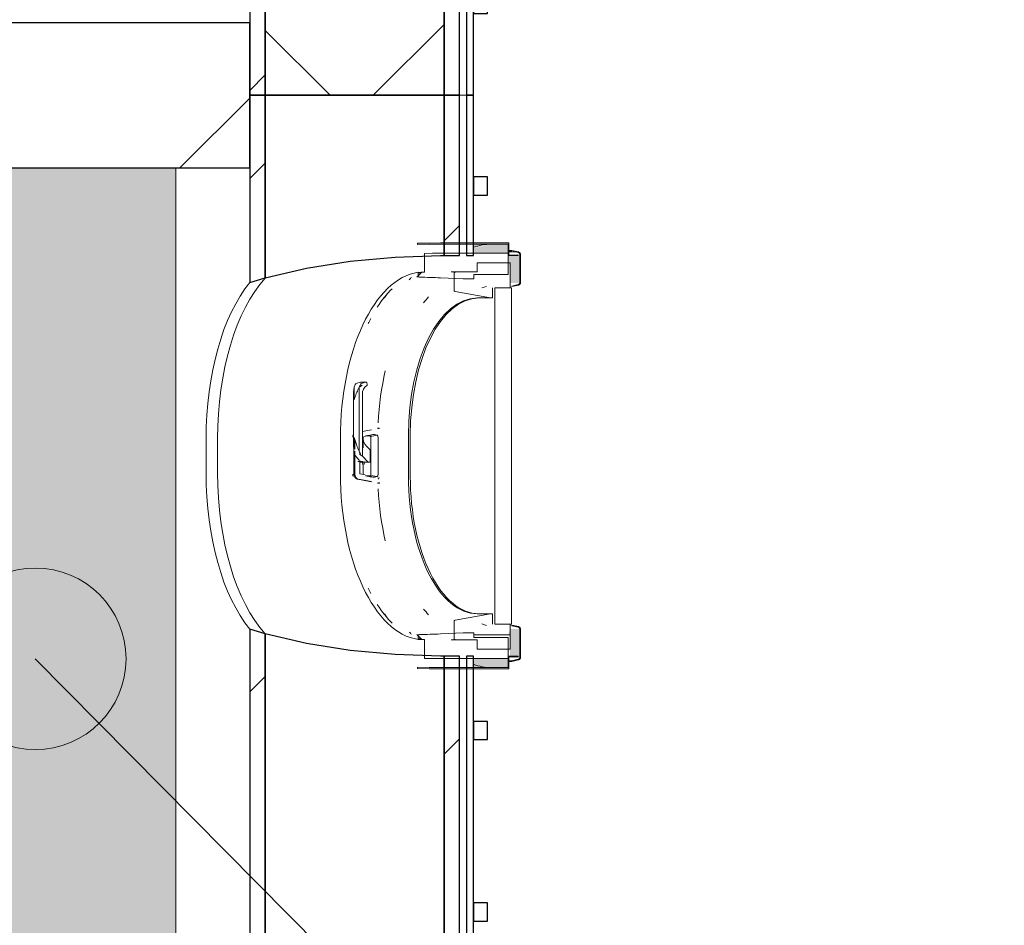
# Model space of a CAD drawing. Header units: centimetres. Extents: x 6036 to 22185, y 5782 to 11383.
# Tile 106 of 183: x 12046 to 12209, y 10385 to 10534. Entities that reach past the tile are written whole.
import ezdxf

# ---------------------------------------------------------------- set-up
doc = ezdxf.new("R2010")
doc.units = ezdxf.units.CM
for name, color, linetype, lineweight in [('A-ANNO-KEYN', 231, 'Continuous', 9), ('A-COLS', 52, 'Continuous', 9), ('A-GENM', 13, 'Continuous', 9), ('S-BEAM', 12, 'Continuous', 9)]:
    doc.layers.add(name, color=color, linetype=linetype, lineweight=lineweight)

# ---------------------------------------------------------------- blocks, each defined once
blk = doc.blocks.new('GEMO_PanelElewacyjny_OknaGoradDol_Nowe - GEMO_PanelElewacyjny_Standard_240_-V46-7-01 ZestMeble')
at = {"layer": 'S-BEAM'}
h = blk.add_hatch(dxfattribs=at)
h.set_pattern_fill('FP_104', color=256, style=0, pattern_type=2)
h.set_pattern_definition([(315, (-10401.887, 6195.758), (21.2132, 21.2132), [])])
h.paths.add_polyline_path([(-120, -421.82), (-89, -421.82), (-88.26, -419.28), (-120, -419.28)])
h.paths.add_polyline_path([(-120, -451.38), (-120, -453.92), (-92.7, -453.92), (-92.7, -451.38), (-96.61, -451.38)])
h.paths.add_polyline_path([(-30.94, -419.28), (-30.2, -421.82), (31, -421.82), (31.74, -419.28), (-29.24, -419.28)])
h.paths.add_polyline_path([(-26.5, -451.75), (-26.5, -453.92), (27.3, -453.92), (27.3, -451.38), (-26.5, -451.38)])
h.paths.add_polyline_path([(89.06, -419.28), (89.8, -421.82), (120, -421.82), (120, -419.28), (105.5, -419.28)])
h.paths.add_polyline_path([(93.5, -451.38), (93.5, -453.92), (120, -453.92), (120, -451.38), (105.5, -451.38)])
for p, q in [((-62.45, -412.04), (-56.75, -412.04)), ((57.55, -412.04), (63.25, -412.04)), ((-62.45, -413.94), (-56.75, -413.94)), ((-56.75, -413.94), (-62.45, -413.94)), ((57.55, -413.94), (63.25, -413.94)), ((63.25, -413.94), (57.55, -413.94)), ((-120, -455.07), (-120, -453.92)), ((120, -453.92), (120, -455.07))]:
    blk.add_line(p, q, dxfattribs=at)
at = {"layer": 'S-BEAM', "lineweight": 25}
for p, q in [((-120, -419.28), (-120, -421.82)), ((-88.26, -419.28), (-120, -419.28)), ((31.74, -419.28), (-30.94, -419.28)), ((120, -419.28), (89.06, -419.28)), ((120, -421.82), (120, -419.28)), ((-120, -421.82), (-120, -451.38)), ((-89, -421.82), (-120, -421.82)), ((-120, -421.82), (-89, -421.82)), ((31, -421.82), (-30.2, -421.82)), ((-30.2, -421.82), (31, -421.82)), ((120, -421.82), (89.8, -421.82)), ((89.8, -421.82), (120, -421.82)), ((120, -451.38), (120, -421.82)), ((-120, -451.38), (-92.7, -451.38)), ((-120, -451.38), (-120, -453.92)), ((-92.7, -451.38), (-120, -451.38)), ((-92.7, -451.38), (-92.7, -450.82)), ((-92.7, -453.92), (-92.7, -451.38)), ((-26.5, -450.82), (-26.5, -451.38)), ((-26.5, -451.38), (27.3, -451.38)), ((27.3, -451.38), (-26.5, -451.38)), ((-26.5, -451.38), (-26.5, -453.92)), ((27.3, -451.38), (27.3, -450.82)), ((27.3, -453.92), (27.3, -451.38)), ((93.5, -450.82), (93.5, -451.38)), ((93.5, -451.38), (120, -451.38)), ((120, -451.38), (93.5, -451.38)), ((93.5, -451.38), (93.5, -453.92)), ((120, -453.92), (120, -451.38)), ((-120, -453.92), (-92.7, -453.92)), ((-26.5, -453.92), (27.3, -453.92)), ((93.5, -453.92), (120, -453.92)), ((-120, -455.07), (-120, -456.23)), ((-92.7, -455.07), (-120, -455.07)), ((-92.7, -456.23), (-92.7, -455.07)), ((27.3, -455.07), (-26.5, -455.07)), ((-26.5, -455.07), (-26.5, -456.23)), ((27.3, -456.23), (27.3, -455.07)), ((120, -455.07), (93.5, -455.07)), ((93.5, -455.07), (93.5, -456.23)), ((120, -456.23), (120, -455.07)), ((-120, -456.23), (-92.7, -456.23)), ((-103.5, -456.23), (-106.5, -456.23)), ((-106.5, -456.23), (-106.5, -458.54)), ((-103.5, -458.54), (-103.5, -456.23)), ((-26.5, -456.23), (27.3, -456.23)), ((-13.5, -456.23), (-16.5, -456.23)), ((-16.5, -456.23), (-16.5, -458.54)), ((-13.5, -458.54), (-13.5, -456.23)), ((16.5, -456.23), (13.5, -456.23)), ((13.5, -456.23), (13.5, -458.54)), ((16.5, -458.54), (16.5, -456.23)), ((93.5, -456.23), (120, -456.23)), ((106.5, -456.23), (103.5, -456.23)), ((103.5, -456.23), (103.5, -458.54)), ((106.5, -458.54), (106.5, -456.23)), ((-106.5, -458.54), (-103.5, -458.54)), ((-16.5, -458.54), (-13.5, -458.54)), ((13.5, -458.54), (16.5, -458.54)), ((103.5, -458.54), (106.5, -458.54))]:
    blk.add_line(p, q, dxfattribs=at)
at = {"layer": 'S-BEAM', "lineweight": 25, "flags": 128}
for points in [[(-89, -421.82), (-88.64, -420.54), (-88.26, -419.28)], [(-30.94, -419.28), (-30.56, -420.54), (-30.2, -421.82)], [(31, -421.82), (31.36, -420.54), (31.74, -419.28)], [(89.06, -419.28), (89.44, -420.54), (89.8, -421.82)], [(-92.7, -450.82), (-92.46, -443.28), (-91.76, -435.85), (-90.6, -428.66), (-89, -421.82)], [(-30.2, -421.82), (-28.6, -428.66), (-27.44, -435.85), (-26.74, -443.28), (-26.5, -450.82)], [(27.3, -450.82), (27.54, -443.28), (28.24, -435.85), (29.4, -428.66), (31, -421.82)], [(89.8, -421.82), (91.4, -428.66), (92.56, -435.85), (93.26, -443.28), (93.5, -450.82)]]:
    blk.add_lwpolyline(points, dxfattribs=at)
at = {"layer": 'S-BEAM'}
for centre, major_axis, start_param, end_param in [((-62.45, -427.16), (30.25, 0), 1.570796, 2.593181), ((-56.75, -427.16), (30.25, 0), 0.548411, 1.570796), ((57.55, -427.16), (30.25, 0), 1.570796, 2.593181), ((63.25, -427.16), (30.25, 0), 0.548411, 1.570796), ((-62.45, -429.07), (30.25, 0), 1.570796, 2.641687), ((-62.45, -429.07), (-30.25, 0), 4.712389, 5.783279), ((-56.75, -429.07), (30.25, 0), 0.499906, 1.570796), ((-56.75, -429.07), (30.25, 0), 0.499906, 1.570796), ((57.55, -429.07), (30.25, 0), 1.570796, 2.641687), ((57.55, -429.07), (-30.25, 0), 4.712389, 5.783279), ((63.25, -429.07), (30.25, 0), 0.499906, 1.570796), ((63.25, -429.07), (30.25, 0), 0.499906, 1.570796), ((-56.75, -451.24), (30.25, 0), 0.727708, 0.770169), ((-56.75, -451.24), (30.25, 0), 0.727708, 0.770169), ((-62.45, -451.24), (30.25, 0), 2.522329, 2.552544), ((-62.45, -451.24), (30.25, 0), 2.522329, 2.552544), ((57.55, -451.24), (30.25, 0), 2.44693, 2.484469), ((57.55, -451.24), (30.25, 0), 2.44693, 2.484469), ((63.25, -451.24), (30.25, 0), 0.657124, 0.694663), ((63.25, -451.24), (30.25, 0), 0.657124, 0.694663), ((-56.75, -453.14), (30.25, 0), 0.533605, 0.56945), ((57.55, -453.14), (30.25, 0), 2.622828, 2.648536), ((63.25, -453.14), (30.25, 0), 0.493057, 0.518765), ((-62.45, -453.14), (30.25, 0), 2.663017, 2.689084), ((-56.75, -454.01), (30.25, 0), 0.504785, 0.530965), ((57.55, -454.01), (30.25, 0), 2.650816, 2.709639), ((63.25, -454.01), (30.25, 0), 0.431953, 0.490776)]:
    blk.add_ellipse(centre, major_axis=major_axis, ratio=0.5, start_param=start_param, end_param=end_param, dxfattribs=at)
blk = doc.blocks.new('GEMO_PanelElewacyjny_OknaGoradDol_Nowe - GEMO_PanelElewacyjny_Standard_240_-V47-7-01 ZestMeble')
at = {"layer": 'S-BEAM'}
h = blk.add_hatch(dxfattribs=at)
h.set_pattern_fill('FP_106', color=256, style=0, pattern_type=2)
h.set_pattern_definition([(315, (-10641.887, 6195.758), (21.2132, 21.2132), [])])
h.paths.add_polyline_path([(-120, -421.82), (-89, -421.82), (-88.26, -419.28), (-120, -419.28)])
h.paths.add_polyline_path([(-120, -451.75), (-120, -453.92), (-92.7, -453.92), (-92.7, -451.38), (-120, -451.38)])
h.paths.add_polyline_path([(-30.94, -419.28), (-30.2, -421.82), (31, -421.82), (31.74, -419.28), (-22.22, -419.28)])
h.paths.add_polyline_path([(-26.5, -453.92), (27.3, -453.92), (27.3, -451.38), (-26.5, -451.38), (-26.5, -451.75)])
h.paths.add_polyline_path([(89.06, -419.28), (90.06, -421.82), (120, -421.82), (120, -419.28), (90.06, -419.28)])
h.paths.add_polyline_path([(93.5, -451.38), (93.5, -453.92), (120, -453.92), (120, -451.38), (112.52, -451.38)])
h = blk.add_hatch(dxfattribs=at)
h.set_pattern_fill('FP_105', color=256, style=0, pattern_type=2)
h.set_pattern_definition([(315, (-10641.89, 6195.76), (53.033, 53.033), []), (45, (-10641.89, 6195.76), (-53.033, 53.033), [])])
h.paths.add_polyline_path([(-120, -421.82), (-120, -451.38), (-92.7, -451.38), (-92.46, -443.28), (-91.76, -435.85), (-89.59, -424.33), (-89, -421.82), (-112.04, -421.82)])
h.paths.add_polyline_path([(-30.2, -421.82), (-28.6, -428.66), (-27.1, -439.4), (-26.74, -443.28), (-26.5, -451.38), (27.3, -451.38), (27.54, -443.28), (28.24, -435.85), (29.78, -427.04), (31, -421.82), (-22.22, -421.82)])
h.paths.add_polyline_path([(89.8, -421.82), (91.4, -428.66), (92.56, -435.85), (93.26, -443.28), (93.5, -451.38), (120, -451.38), (120, -421.82), (90.06, -421.82)])
for p, q in [((-62.45, -412.04), (-56.75, -412.04)), ((57.55, -412.04), (63.25, -412.04)), ((-62.45, -413.94), (-56.75, -413.94)), ((-56.75, -413.94), (-62.45, -413.94)), ((57.55, -413.94), (63.25, -413.94)), ((63.25, -413.94), (57.55, -413.94)), ((-120, -455.07), (-120, -453.92)), ((120, -453.92), (120, -455.07))]:
    blk.add_line(p, q, dxfattribs=at)
at = {"layer": 'S-BEAM', "lineweight": 25}
for p, q in [((-120, -419.28), (-120, -421.82)), ((-88.26, -419.28), (-120, -419.28)), ((31.74, -419.28), (-30.94, -419.28)), ((120, -419.28), (89.06, -419.28)), ((120, -421.82), (120, -419.28)), ((-120, -421.82), (-120, -451.38)), ((-89, -421.82), (-120, -421.82)), ((-120, -421.82), (-89, -421.82)), ((31, -421.82), (-30.2, -421.82)), ((-30.2, -421.82), (31, -421.82)), ((120, -421.82), (89.8, -421.82)), ((89.8, -421.82), (120, -421.82)), ((120, -451.38), (120, -421.82)), ((-120, -451.38), (-92.7, -451.38)), ((-120, -451.38), (-120, -453.92)), ((-92.7, -451.38), (-120, -451.38)), ((-92.7, -451.38), (-92.7, -450.82)), ((-92.7, -453.92), (-92.7, -451.38)), ((-26.5, -450.82), (-26.5, -451.38)), ((-26.5, -451.38), (27.3, -451.38)), ((27.3, -451.38), (-26.5, -451.38)), ((-26.5, -451.38), (-26.5, -453.92)), ((27.3, -451.38), (27.3, -450.82)), ((27.3, -453.92), (27.3, -451.38)), ((93.5, -450.82), (93.5, -451.38)), ((93.5, -451.38), (120, -451.38)), ((120, -451.38), (93.5, -451.38)), ((93.5, -451.38), (93.5, -453.92)), ((120, -453.92), (120, -451.38)), ((-120, -453.92), (-92.7, -453.92)), ((-26.5, -453.92), (27.3, -453.92)), ((93.5, -453.92), (120, -453.92)), ((-120, -455.07), (-120, -456.23)), ((-92.7, -455.07), (-120, -455.07)), ((-92.7, -456.23), (-92.7, -455.07)), ((27.3, -455.07), (-26.5, -455.07)), ((-26.5, -455.07), (-26.5, -456.23)), ((27.3, -456.23), (27.3, -455.07)), ((120, -455.07), (93.5, -455.07)), ((93.5, -455.07), (93.5, -456.23)), ((120, -456.23), (120, -455.07)), ((-120, -456.23), (-92.7, -456.23)), ((-103.5, -456.23), (-106.5, -456.23)), ((-106.5, -456.23), (-106.5, -458.54)), ((-103.5, -458.54), (-103.5, -456.23)), ((-26.5, -456.23), (27.3, -456.23)), ((-13.5, -456.23), (-16.5, -456.23)), ((-16.5, -456.23), (-16.5, -458.54)), ((-13.5, -458.54), (-13.5, -456.23)), ((16.5, -456.23), (13.5, -456.23)), ((13.5, -456.23), (13.5, -458.54)), ((16.5, -458.54), (16.5, -456.23)), ((93.5, -456.23), (120, -456.23)), ((106.5, -456.23), (103.5, -456.23)), ((103.5, -456.23), (103.5, -458.54)), ((106.5, -458.54), (106.5, -456.23)), ((-106.5, -458.54), (-103.5, -458.54)), ((-16.5, -458.54), (-13.5, -458.54)), ((13.5, -458.54), (16.5, -458.54)), ((103.5, -458.54), (106.5, -458.54))]:
    blk.add_line(p, q, dxfattribs=at)
at = {"layer": 'S-BEAM', "lineweight": 25, "flags": 128}
for points in [[(-89, -421.82), (-88.64, -420.54), (-88.26, -419.28)], [(-30.94, -419.28), (-30.56, -420.54), (-30.2, -421.82)], [(31, -421.82), (31.36, -420.54), (31.74, -419.28)], [(89.06, -419.28), (89.44, -420.54), (89.8, -421.82)], [(-92.7, -450.82), (-92.46, -443.28), (-91.76, -435.85), (-90.6, -428.66), (-89, -421.82)], [(-30.2, -421.82), (-28.6, -428.66), (-27.44, -435.85), (-26.74, -443.28), (-26.5, -450.82)], [(27.3, -450.82), (27.54, -443.28), (28.24, -435.85), (29.4, -428.66), (31, -421.82)], [(89.8, -421.82), (91.4, -428.66), (92.56, -435.85), (93.26, -443.28), (93.5, -450.82)]]:
    blk.add_lwpolyline(points, dxfattribs=at)
at = {"layer": 'S-BEAM'}
for centre, major_axis, start_param, end_param in [((-62.45, -427.16), (30.25, 0), 1.570796, 2.593181), ((-56.75, -427.16), (30.25, 0), 0.548411, 1.570796), ((57.55, -427.16), (30.25, 0), 1.570796, 2.593181), ((63.25, -427.16), (30.25, 0), 0.548411, 1.570796), ((-62.45, -429.07), (30.25, 0), 1.570796, 2.641687), ((-62.45, -429.07), (-30.25, 0), 4.712389, 5.783279), ((-56.75, -429.07), (30.25, 0), 0.499906, 1.570796), ((-56.75, -429.07), (30.25, 0), 0.499906, 1.570796), ((57.55, -429.07), (30.25, 0), 1.570796, 2.641687), ((57.55, -429.07), (-30.25, 0), 4.712389, 5.783279), ((63.25, -429.07), (30.25, 0), 0.499906, 1.570796), ((63.25, -429.07), (30.25, 0), 0.499906, 1.570796), ((-56.75, -451.24), (30.25, 0), 0.727708, 0.770169), ((-56.75, -451.24), (30.25, 0), 0.727708, 0.770169), ((-62.45, -451.24), (30.25, 0), 2.522329, 2.552544), ((-62.45, -451.24), (30.25, 0), 2.522329, 2.552544), ((57.55, -451.24), (30.25, 0), 2.44693, 2.472921), ((57.55, -451.24), (30.25, 0), 2.44693, 2.472921), ((63.25, -451.24), (30.25, 0), 0.657124, 0.694663), ((63.25, -451.24), (30.25, 0), 0.657124, 0.694663), ((-56.75, -453.14), (30.25, 0), 0.533605, 0.56945), ((57.55, -453.14), (30.25, 0), 2.622828, 2.648536), ((63.25, -453.14), (30.25, 0), 0.493057, 0.518765), ((-62.45, -453.14), (30.25, 0), 2.663017, 2.689084), ((-56.75, -454.01), (30.25, 0), 0.504785, 0.530965), ((57.55, -454.01), (30.25, 0), 2.650816, 2.709639), ((63.25, -454.01), (30.25, 0), 0.431953, 0.472251)]:
    blk.add_ellipse(centre, major_axis=major_axis, ratio=0.5, start_param=start_param, end_param=end_param, dxfattribs=at)
blk = doc.blocks.new('okno - okno-V134-7-01 ZestMeble')
at = {"layer": 'A-GENM'}
h = blk.add_hatch(color=256, dxfattribs=at)
h.paths.add_polyline_path([(6657.76, 10427.29), (6657.76, 10428.79), (6651.98, 10428.79), (6652.04, 10427.86), (6654.96, 10427.29)])
h.paths.add_polyline_path([(6657.76, 10495.79), (6657.76, 10497.29), (6654.96, 10497.29), (6651.98, 10496.6), (6652.04, 10495.79), (6657.17, 10495.79)])
for points in [[(6651.98, 10496.7), (6654.96, 10497.29), (6651.98, 10497.29)], [(6659.4, 10495.91), (6657.76, 10496.16), (6657.76, 10495.91)], [(6658.34, 10428.41), (6659.4, 10428.66), (6657.76, 10428.41)], [(6654.96, 10427.29), (6651.98, 10427.87), (6651.98, 10427.29)]]:
    blk.add_hatch(color=256, dxfattribs=at).paths.add_polyline_path(points)
h = blk.add_hatch(color=256, dxfattribs=at)
h.paths.add_polyline_path([(6659.66, 10428.95), (6659.66, 10433.69), (6658.05, 10433.69), (6657.76, 10432.69), (6658.05, 10432.67), (6658.05, 10428.95)])
h.paths.add_polyline_path([(6658.05, 10490.89), (6659.66, 10490.89), (6659.66, 10495.63), (6657.76, 10495.39), (6658.05, 10492.69)])
at = {"layer": 'A-GENM', "lineweight": 18}
for p, q in [((6642.75, 10497.43), (6642.75, 10497.23)), ((6657.87, 10497.49), (6646.57, 10497.49)), ((6646.57, 10497.29), (6657.76, 10497.29)), ((6657.76, 10497.29), (6657.76, 10495.39)), ((6657.87, 10495.49), (6657.87, 10497.49)), ((6643.9, 10495.76), (6643.9, 10492.65)), ((6657.76, 10495.79), (6646.57, 10495.79)), ((6657.76, 10492.29), (6657.76, 10495.79)), ((6657.76, 10495.39), (6659.37, 10495.39)), ((6659.37, 10495.49), (6657.87, 10495.49)), ((6658.37, 10496.26), (6658.34, 10496.16)), ((6658.34, 10496.16), (6659.4, 10495.91)), ((6659.43, 10496.01), (6658.37, 10496.26)), ((6659.37, 10495.39), (6659.37, 10495.49)), ((6659.66, 10495.63), (6659.66, 10490.89)), ((6659.77, 10490.89), (6659.77, 10495.63)), ((6658.05, 10494.22), (6652.62, 10494.22)), ((6652.62, 10494.22), (6652.62, 10492.69)), ((6658.05, 10490.09), (6658.05, 10494.22)), ((6642.86, 10492.62), (6642.86, 10492.01)), ((6648.81, 10492.49), (6648.81, 10489.65)), ((6652.62, 10492.69), (6649.04, 10492.69)), ((6652.04, 10491.54), (6652.04, 10492.29)), ((6652.04, 10492.29), (6657.76, 10492.29)), ((6646.57, 10491.71), (6650.31, 10491.54)), ((6650.31, 10491.54), (6652.04, 10491.54)), ((6659.4, 10490.6), (6658.34, 10490.35)), ((6658.37, 10490.26), (6659.43, 10490.5)), ((6648.99, 10489.45), (6654.79, 10488.39)), ((6655.16, 10488.39), (6655.16, 10490.09)), ((6658.28, 10490.09), (6655.51, 10490.09)), ((6655.51, 10490.09), (6655.51, 10434.49)), ((6655.51, 10490.09), (6658.05, 10490.09)), ((6658.28, 10434.49), (6658.28, 10490.09)), ((6658.34, 10490.35), (6658.37, 10490.26)), ((6654.79, 10488.39), (6655.16, 10488.39)), ((6654.79, 10436.19), (6648.99, 10435.12)), ((6655.16, 10436.19), (6654.79, 10436.19)), ((6655.16, 10434.49), (6655.16, 10436.19)), ((6648.81, 10434.93), (6648.81, 10432.09)), ((6655.51, 10434.49), (6658.28, 10434.49)), ((6658.05, 10434.49), (6655.51, 10434.49)), ((6658.05, 10432.69), (6658.05, 10434.49)), ((6658.37, 10434.32), (6658.34, 10434.22)), ((6658.34, 10434.22), (6659.4, 10433.97)), ((6659.43, 10434.07), (6658.37, 10434.32)), ((6659.66, 10433.69), (6659.66, 10428.95)), ((6659.77, 10428.95), (6659.77, 10433.69)), ((6642.86, 10432.56), (6642.86, 10431.95)), ((6643.9, 10431.92), (6643.9, 10428.82)), ((6650.31, 10433.04), (6646.57, 10432.86)), ((6649.04, 10431.89), (6652.16, 10431.89)), ((6652.04, 10433.04), (6650.31, 10433.04)), ((6652.04, 10432.29), (6652.04, 10433.04)), ((6657.76, 10432.29), (6652.04, 10432.29)), ((6652.16, 10432.69), (6658.05, 10432.69)), ((6658.05, 10432.67), (6652.16, 10432.68)), ((6657.76, 10428.79), (6657.76, 10432.29)), ((6658.05, 10430.34), (6658.05, 10432.67)), ((6652.16, 10431.88), (6652.62, 10431.88)), ((6652.62, 10431.88), (6652.62, 10430.35)), ((6652.62, 10430.35), (6658.05, 10430.34)), ((6646.57, 10428.79), (6657.76, 10428.79)), ((6659.37, 10429.19), (6657.76, 10429.19)), ((6657.76, 10429.19), (6657.76, 10427.29)), ((6657.87, 10427.09), (6657.87, 10429.09)), ((6657.87, 10429.09), (6659.37, 10429.09)), ((6659.4, 10428.66), (6658.34, 10428.41)), ((6659.37, 10429.09), (6659.37, 10429.19)), ((6642.75, 10427.34), (6642.75, 10427.14)), ((6657.76, 10427.29), (6646.57, 10427.29)), ((6646.57, 10427.09), (6657.87, 10427.09)), ((6658.34, 10428.41), (6658.37, 10428.32)), ((6658.37, 10428.32), (6659.43, 10428.56))]:
    blk.add_line(p, q, dxfattribs=at)
at = {"layer": 'A-GENM'}
for p, q in [((6657.76, 10496.26), (6658.37, 10496.26)), ((6658.34, 10496.16), (6657.76, 10496.16)), ((6649.04, 10492.69), (6648.32, 10492.69)), ((6654.16, 10490.3), (6653.38, 10490.06)), ((6654.79, 10488.39), (6652.62, 10488.39)), ((6633.32, 10474.48), (6632.62, 10474.26)), ((6634.21, 10474.49), (6633.36, 10474.49)), ((6633.47, 10474.26), (6634.17, 10474.48)), ((6634.37, 10474.36), (6634.45, 10474.15)), ((6632.17, 10472.69), (6632.17, 10464.09)), ((6632.28, 10473.64), (6632.28, 10471.69)), ((6633.13, 10473.63), (6633.13, 10470.16)), ((6633.64, 10472.49), (6633.64, 10466.03)), ((6633.13, 10470.16), (6633.13, 10463.05)), ((6635.15, 10466.61), (6633.6, 10466.3)), ((6636.39, 10466.86), (6636.14, 10466.86)), ((6630.02, 10459.44), (6630.02, 10465.14)), ((6632.25, 10459.44), (6632.25, 10464.99)), ((6632.4, 10464.97), (6632.4, 10463.37)), ((6633.64, 10462.23), (6633.64, 10466.03)), ((6633.64, 10465.4), (6634.09, 10465.49)), ((6633.77, 10465.3), (6633.77, 10463.59)), ((6635.2, 10465.79), (6634.14, 10465.59)), ((6634.93, 10465.67), (6635.15, 10465.71)), ((6636.07, 10465.7), (6634.97, 10465.5)), ((6635.06, 10462.29), (6635.06, 10465.3)), ((6636.23, 10465.3), (6636.23, 10462.29)), ((6641.27, 10465.69), (6641.27, 10458.89)), ((6641.56, 10458.89), (6641.56, 10465.69)), ((6632.4, 10463.06), (6632.4, 10459.25)), ((6633.23, 10462.47), (6633.23, 10462.89)), ((6634.32, 10463.9), (6634.93, 10463.31)), ((6634.93, 10463.31), (6634.93, 10461.26)), ((6632.45, 10462.34), (6633.09, 10461.57)), ((6632.89, 10461.38), (6633.25, 10461.38)), ((6633.14, 10461.49), (6633.15, 10461.44)), ((6633.23, 10459.41), (6633.23, 10461.54)), ((6633.25, 10461.38), (6633.64, 10461.38)), ((6633.44, 10461.26), (6634.64, 10461.26)), ((6633.64, 10462.23), (6633.45, 10462.34)), ((6634.55, 10461.31), (6633.64, 10462.23)), ((6634.93, 10461.26), (6634.64, 10461.26)), ((6635.06, 10459.27), (6635.06, 10462.29)), ((6636.23, 10462.29), (6636.23, 10459.27)), ((6633.77, 10461.05), (6633.77, 10459.27)), ((6632.99, 10458.46), (6635.15, 10458.04)), ((6634.09, 10459.15), (6633.3, 10459.31)), ((6634.14, 10458.99), (6635.2, 10458.79)), ((6635.15, 10458.9), (6634.93, 10458.94)), ((6636.07, 10458.87), (6634.97, 10459.07)), ((6636.19, 10458.68), (6636.24, 10458.66)), ((6636.14, 10457.79), (6636.39, 10457.79)), ((6636.46, 10457.79), (6636.21, 10457.81)), ((6652.62, 10436.19), (6654.79, 10436.19)), ((6653.38, 10434.52), (6654.16, 10434.27)), ((6648.32, 10431.89), (6649.04, 10431.89)), ((6655.07, 10432.69), (6658.05, 10432.67)), ((6657.76, 10428.41), (6658.34, 10428.41)), ((6657.76, 10428.32), (6658.37, 10428.32))]:
    blk.add_line(p, q, dxfattribs=at)
at = {"layer": 'A-GENM', "lineweight": 18, "flags": 128}
for points in [[(6646.57, 10497.49), (6644.66, 10497.47), (6642.75, 10497.43)], [(6642.75, 10497.23), (6644.66, 10497.27), (6646.57, 10497.29)], [(6646.57, 10495.79), (6645.24, 10495.78), (6643.9, 10495.76)], [(6659.4, 10495.91), (6659.47, 10495.89), (6659.53, 10495.86), (6659.58, 10495.81), (6659.62, 10495.75), (6659.65, 10495.69), (6659.66, 10495.63)], [(6659.77, 10495.63), (6659.76, 10495.71), (6659.73, 10495.79), (6659.68, 10495.87), (6659.61, 10495.93), (6659.52, 10495.98), (6659.43, 10496.01)], [(6643.9, 10492.65), (6643.38, 10492.64), (6642.86, 10492.62)], [(6649.04, 10492.69), (6648.99, 10492.68), (6648.94, 10492.67), (6648.9, 10492.64), (6648.86, 10492.61), (6648.83, 10492.57), (6648.82, 10492.53), (6648.81, 10492.49)], [(6659.66, 10490.89), (6659.65, 10490.82), (6659.62, 10490.76), (6659.58, 10490.71), (6659.53, 10490.66), (6659.47, 10490.62), (6659.4, 10490.6)], [(6659.43, 10490.5), (6659.52, 10490.53), (6659.61, 10490.58), (6659.68, 10490.65), (6659.73, 10490.72), (6659.76, 10490.8), (6659.77, 10490.89)], [(6648.81, 10489.65), (6648.82, 10489.6), (6648.83, 10489.56), (6648.86, 10489.52), (6648.9, 10489.49), (6648.94, 10489.47), (6648.99, 10489.45)], [(6648.99, 10435.12), (6648.94, 10435.11), (6648.9, 10435.08), (6648.86, 10435.05), (6648.83, 10435.01), (6648.82, 10434.97), (6648.81, 10434.93)], [(6659.4, 10433.97), (6659.47, 10433.95), (6659.53, 10433.92), (6659.58, 10433.87), (6659.62, 10433.81), (6659.65, 10433.75), (6659.66, 10433.69)], [(6659.77, 10433.69), (6659.76, 10433.77), (6659.73, 10433.85), (6659.68, 10433.93), (6659.61, 10433.99), (6659.52, 10434.04), (6659.43, 10434.07)], [(6642.86, 10431.95), (6643.38, 10431.93), (6643.9, 10431.92)], [(6648.81, 10432.09), (6648.82, 10432.04), (6648.83, 10432), (6648.86, 10431.96), (6648.9, 10431.93), (6648.94, 10431.91), (6648.99, 10431.89), (6649.04, 10431.89)], [(6643.9, 10428.82), (6645.24, 10428.79), (6646.57, 10428.79)], [(6659.66, 10428.95), (6659.65, 10428.88), (6659.62, 10428.82), (6659.58, 10428.77), (6659.53, 10428.72), (6659.47, 10428.68), (6659.4, 10428.66)], [(6659.43, 10428.56), (6659.52, 10428.59), (6659.61, 10428.64), (6659.68, 10428.71), (6659.73, 10428.78), (6659.76, 10428.86), (6659.77, 10428.95)], [(6646.57, 10427.29), (6644.66, 10427.3), (6642.75, 10427.34)], [(6642.75, 10427.14), (6644.66, 10427.1), (6646.57, 10427.09)]]:
    blk.add_lwpolyline(points, dxfattribs=at)
at = {"layer": 'A-GENM', "flags": 128}
for points in [[(6632.28, 10473.64), (6632.26, 10473.51), (6632.23, 10473.39)], [(6633.64, 10466.03), (6633.67, 10465.51), (6633.76, 10465.01), (6633.9, 10464.57), (6634.09, 10464.19), (6634.32, 10463.9)], [(6632.27, 10463.08), (6632.32, 10462.85), (6632.37, 10462.62), (6632.42, 10462.4)], [(6632.42, 10462.4), (6632.43, 10462.38), (6632.44, 10462.36), (6632.45, 10462.34)], [(6634.64, 10461.26), (6634.59, 10461.27), (6634.55, 10461.31)]]:
    blk.add_lwpolyline(points, dxfattribs=at)
at = {"layer": 'A-GENM'}
for centre, major_axis, ratio, start_param, end_param in [((6654.96, 10465.14), (0, 32.15), 0.5, 0, 0.189986), ((6643.79, 10465.14), (0, 27.55), 0.5, 0.067425, 1.570796), ((6644.57, 10465.14), (0, 27.55), 0.5, 0.048532, 0.124971), ((6644.57, 10465.14), (0, 27.55), 0.5, 0.452057, 0.661185), ((6652.62, 10465.69), (0, 22.7), 0.5, 0, 1.570796), ((6652.91, 10465.69), (0, 22.7), 0.5, 0, 1.570796), ((6650.68, 10465.14), (0, 26.4), 0.5, 0.480597, 0.55307), ((6644.57, 10465.14), (0, 27.55), 0.5, 0.765941, 0.809664), ((6649.38, 10465.14), (0, 26.4), 0.5, 1.133102, 1.471741), ((6636.21, 10471.54), (0, 5), 0.866025, 1.009122, 1.137615), ((6632.65, 10474.12), (0, 0.15), 0.866025, 0.261799, 1.009122), ((6637.06, 10471.54), (0, 5), 0.866025, 1.009122, 1.13865), ((6633.36, 10474.29), (0, 0.2), 0.866025, 5.579236, 6.544985), ((6633.5, 10474.12), (0, 0.15), 0.866025, 0.261799, 1.009122), ((6634.21, 10474.29), (0, 0.2), 0.866025, 5.096361, 6.544985), ((6634.17, 10472.49), (0, 1.6), 0.866025, 0.49181, 0.707607), ((6633.44, 10474.07), (0, 0.2), 0.866025, 3.633403, 4.121056), ((6635.02, 10472.49), (0, 1.6), 0.866025, 0.49181, 1.570796), ((6634.29, 10474.07), (0, 0.2), 0.866025, 3.633403, 5.096361), ((6632.75, 10465.39), (0, 0.8), 0.891845, 1.105375, 1.570796), ((6634.41, 10459.71), (0, 5.91), 0.5, 6.09184, 6.37656), ((6634.98, 10465.37), (0, 0.3), 0.891845, 0.174533, 0.639954), ((6634.95, 10465.3), (0, 0.21), 0.5, 4.712389, 6.06102), ((6635.49, 10459.71), (0, 6.11), 0.5, 6.091414, 6.391879), ((6636.02, 10465.3), (0, 0.41), 0.5, 4.712389, 6.069716), ((6637.92, 10465.35), (0, 6), 0.866025, 1.964771, 2.085784), ((6633.64, 10463.31), (0, 0.1), 0.866025, 5.235988, 6.283185), ((6641.29, 10462.32), (0, 8.62), 0.891845, 1.391797, 1.455429), ((6633.25, 10461.48), (0, 0.1), 0.866025, 2.879793, 3.141593), ((6633.44, 10461.66), (0, 0.4), 0.866025, 2.6529, 3.141593), ((6633.51, 10462.47), (0, 0.15), 0.866025, 2.085784, 2.6529), ((6633.64, 10461.48), (0, 0.1), 0.866025, 3.141593, 3.403392), ((6641.29, 10462.32), (0, 8.62), 0.891845, 1.685325, 1.749796), ((6641.56, 10462.32), (0, 8.62), 0.891845, 1.685325, 1.732524), ((6643.79, 10459.44), (0, 27.55), 0.5, 1.570796, 3.074167), ((6632.75, 10459.25), (0, 0.8), 0.891845, 1.570796, 2.036217), ((6645.57, 10459.44), (0, 26.64), 0.5, 1.570796, 1.579056), ((6633.11, 10459.25), (0, 0.8), 0.891845, 1.570796, 2.96706), ((7015.38, 10467.32), (-844.13, 128.9), 0.086824, 1.113781, 1.116845), ((6633.31, 10459.41), (0, 0.1), 0.891845, 1.570796, 2.96706), ((6634.41, 10464.87), (0, 5.91), 0.5, 3.048218, 3.332938), ((6634.98, 10459.24), (0, 0.3), 0.891845, 2.501639, 2.96706), ((6634.95, 10459.27), (0, 0.21), 0.5, 3.363758, 4.712389), ((6635.49, 10464.87), (0, 6.11), 0.5, 3.032898, 3.333364), ((6636.02, 10459.27), (0, 0.41), 0.5, 3.355062, 4.712389), ((6635.3, 10459.05), (0, 1.3), 0.866025, 4.213723, 4.463056), ((6652.62, 10458.89), (0, 22.7), 0.5, 1.570796, 3.141593), ((6652.91, 10458.89), (0, 22.7), 0.5, 1.570796, 3.141593), ((6636.14, 10459.09), (0, 1.3), 0.891845, 3.216392, 3.465725), ((6649.38, 10459.44), (0, 26.4), 0.5, 1.669852, 2.00849), ((6644.57, 10459.44), (0, 27.55), 0.5, 2.331928, 2.378423), ((6644.57, 10459.44), (0, 27.55), 0.5, 2.480408, 2.689535), ((6650.68, 10459.44), (0, 26.4), 0.5, 2.588523, 2.660996), ((6644.57, 10459.44), (0, 27.55), 0.5, 3.016622, 3.09306), ((6654.96, 10459.44), (0, 32.15), 0.5, 2.95516, 3.141593)]:
    blk.add_ellipse(centre, major_axis=major_axis, ratio=ratio, start_param=start_param, end_param=end_param, dxfattribs=at)
at = {"layer": 'A-GENM', "lineweight": 18}
for points, knots in [([(6642.87, 10491.97), (6642.87, 10491.95), (6642.88, 10491.93), (6642.9, 10491.91), (6642.91, 10491.89), (6642.93, 10491.87), (6642.95, 10491.86), (6642.97, 10491.84), (6643, 10491.84), (6643.03, 10491.82), (6643.06, 10491.82), (6643.08, 10491.82)], [0.1428571, 0.1428571, 0.1428571, 0.1428571, 0.2857143, 0.3571429, 0.4285714, 0.5, 0.5714286, 0.6785714, 0.7321429, 0.7857143, 1, 1, 1, 1]), ([(6643.03, 10432.75), (6643.01, 10432.74), (6642.98, 10432.74), (6642.95, 10432.72), (6642.93, 10432.7), (6642.91, 10432.68), (6642.89, 10432.66), (6642.88, 10432.64), (6642.87, 10432.62), (6642.87, 10432.61)], [0.1666667, 0.1666667, 0.1666667, 0.1666667, 0.3333333, 0.4166667, 0.5, 0.5833333, 0.6666667, 0.75, 0.8333333, 0.8333333, 0.8333333, 0.8333333])]:
    blk.add_open_spline(points, degree=3, knots=knots, dxfattribs=at)
for points in [[(6643.08, 10491.82), (6643.66, 10491.81), (6644.83, 10491.79), (6645.99, 10491.74), (6646.57, 10491.71)], [(6646.57, 10432.86), (6645.99, 10432.83), (6644.83, 10432.79), (6643.66, 10432.76), (6643.08, 10432.75)]]:
    blk.add_open_spline(points, degree=3, dxfattribs=at)
at = {"layer": 'A-GENM'}
for points in [[(6632.23, 10473.39), (6632.21, 10473.24), (6632.17, 10472.93), (6632.17, 10472.47), (6632.22, 10472), (6632.27, 10471.69), (6632.31, 10471.54)], [(6632.31, 10471.54), (6632.34, 10471.68), (6632.41, 10471.96), (6632.55, 10472.38), (6632.72, 10472.8), (6632.91, 10473.22), (6633.05, 10473.5), (6633.13, 10473.63)], [(6636.2, 10466.8), (6636.3, 10466.82), (6636.39, 10466.82), (6636.48, 10466.81)], [(6632.31, 10465.35), (6632.27, 10465.18), (6632.22, 10464.84), (6632.17, 10464.33), (6632.17, 10463.82), (6632.21, 10463.49), (6632.23, 10463.32)], [(6636.48, 10457.76), (6636.39, 10457.75), (6636.3, 10457.75), (6636.2, 10457.77)]]:
    blk.add_open_spline(points, degree=3, dxfattribs=at)
for points, knots in [([(6633.13, 10463.05), (6633.05, 10463.2), (6632.91, 10463.5), (6632.69, 10464.04), (6632.47, 10464.66), (6632.35, 10465.12), (6632.31, 10465.35)], [0, 0, 0, 0, 0.2, 0.4, 0.7, 1, 1, 1, 1]), ([(6632.85, 10458.43), (6632.79, 10458.44), (6632.68, 10458.48), (6632.54, 10458.57), (6632.41, 10458.7), (6632.29, 10458.91), (6632.25, 10459.09), (6632.25, 10459.22)], [-1, -1, -1, -1, -0.833333, -0.666667, -0.5, -0.333333, 0, 0, 0, 0])]:
    blk.add_open_spline(points, degree=3, knots=knots, dxfattribs=at)
blk = doc.blocks.new('FURN_Med_E25-S-08 - E25-S-08-9178987-7-01 ZestMeble')
at = {"layer": 'A-GENM'}
for points in [[(215, -10), (215, 66.27), (0, 66.27), (0, 32.32), (0.5, 32.32), (0.5, -10), (204.61, -10)], [(13.5, -10), (5, -10), (5, -10.4), (13.5, -10.4)], [(31.37, -10), (23.37, -10), (23.37, -10.5), (31.37, -10.5)], [(31.37, -13.3), (31.37, -10.5), (23.37, -10.5), (23.37, -13.3), (24.96, -13.3)], [(67.25, -10), (58.75, -10), (58.75, -10.4), (67.25, -10.4)], [(85.12, -10), (77.12, -10), (77.12, -10.5), (85.12, -10.5)], [(85.12, -12.54), (85.12, -10.5), (77.12, -10.5), (77.12, -13.3), (85.12, -13.3), (85.12, -12.76)], [(121, -10), (112.5, -10), (112.5, -10.4), (121, -10.4)], [(138.87, -10), (130.87, -10), (130.87, -10.5), (138.87, -10.5)], [(138.87, -12.54), (138.87, -10.5), (130.87, -10.5), (130.87, -13.3), (138.87, -13.3), (138.87, -12.76)], [(174.75, -10), (166.25, -10), (166.25, -10.4), (174.75, -10.4)], [(192.62, -10), (184.62, -10), (184.62, -10.5), (192.62, -10.5)], [(192.62, -12.54), (192.62, -10.5), (184.62, -10.5), (184.62, -13.3), (192.62, -13.3), (192.62, -12.76)]]:
    blk.add_hatch(color=133, dxfattribs=at).paths.add_polyline_path(points)
for p, q in [((215, 66.27), (0, 66.27)), ((215, -10), (215, 66.27)), ((0.5, -10), (215, -10)), ((5, -10), (5, -10.4)), ((13.5, -10.4), (5, -10.4)), ((13.5, -10.4), (13.5, -10)), ((23.37, -10.5), (23.37, -10)), ((23.37, -10.5), (23.37, -13.3)), ((31.37, -10), (31.37, -10.5)), ((31.37, -13.3), (31.37, -10.5)), ((58.75, -10), (58.75, -10.4)), ((67.25, -10.4), (58.75, -10.4)), ((67.25, -10.4), (67.25, -10)), ((77.12, -10.5), (77.12, -10)), ((77.12, -10.5), (77.12, -13.3)), ((85.12, -10), (85.12, -10.5)), ((85.12, -13.3), (85.12, -10.5)), ((112.5, -10), (112.5, -10.4)), ((121, -10.4), (112.5, -10.4)), ((121, -10.4), (121, -10)), ((130.87, -10.5), (130.87, -10)), ((130.87, -10.5), (130.87, -13.3)), ((138.87, -10), (138.87, -10.5)), ((138.87, -13.3), (138.87, -10.5)), ((166.25, -10), (166.25, -10.4)), ((174.75, -10.4), (166.25, -10.4)), ((174.75, -10.4), (174.75, -10)), ((184.62, -10.5), (184.62, -10)), ((184.62, -10.5), (184.62, -13.3)), ((192.62, -10), (192.62, -10.5)), ((192.62, -13.3), (192.62, -10.5)), ((23.37, -13.3), (31.37, -13.3)), ((77.12, -13.3), (85.12, -13.3)), ((130.87, -13.3), (138.87, -13.3)), ((184.62, -13.3), (192.62, -13.3))]:
    blk.add_line(p, q, dxfattribs=at)

msp = doc.modelspace()

# ---------------------------------------------------------------- hatches: boundary and pattern name
at = {"layer": 'A-ANNO-KEYN'}
h = msp.add_hatch(color=256, dxfattribs=at)
edge = h.paths.add_edge_path()
edge.add_arc((12048.38, 10428.75), 15, 0, 360)
at = {"layer": 'A-COLS'}
h = msp.add_hatch(dxfattribs=at)
h.set_pattern_fill('FP_35', color=256, style=0, pattern_type=2)
h.set_pattern_definition([(45, (5468.8, 0), (-33.67596, 33.67596), [])])
h.paths.add_polyline_path([(12066.9, 10509.89), (12083.83, 10509.89), (12083.83, 10533.89), (12037.65, 10533.89), (12037.65, 10509.89), (12042.19, 10509.89)])
h.paths.add_polyline_path([(11664.56, 10509.89), (11664.56, 10533.89), (11640.56, 10533.89), (11640.56, 10509.89), (11646.92, 10509.89)])
h.paths.add_polyline_path([(11496.56, 10509.89), (11496.56, 10533.89), (11472.56, 10533.89), (11472.56, 10509.89)])
h.paths.add_polyline_path([(11054, 10509.89), (11099.47, 10509.89), (11099.47, 10533.89), (11053.28, 10533.89), (11053.28, 10509.89)])

# ---------------------------------------------------------------- linework, layer by layer
at = {"layer": 'A-ANNO-KEYN'}
msp.add_line((12048.38, 10428.75), (12219.43, 10255.84), dxfattribs=at)
msp.add_circle((12048.38, 10428.75), 15, dxfattribs=at)
at = {"layer": 'A-COLS', "lineweight": 25}
for p, q in [((12083.83, 10533.89), (12037.65, 10533.89)), ((12083.83, 10509.89), (12083.83, 10533.89)), ((12037.65, 10509.89), (12083.83, 10509.89))]:
    msp.add_line(p, q, dxfattribs=at)

# ---------------------------------------------------------------- block references
at = {"layer": 'A-GENM', "rotation": 269.9999999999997}
msp.add_blockref('FURN_Med_E25-S-08 - E25-S-08-9178987-7-01 ZestMeble', (12005.33, 10509.89), dxfattribs=at)
at = {"layer": 'A-GENM'}
msp.add_blockref('okno - okno-V134-7-01 ZestMeble', (5468.8, 0), dxfattribs=at)
at = {"layer": 'S-BEAM', "rotation": 89.99999999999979}
for name, p in [('GEMO_PanelElewacyjny_OknaGoradDol_Nowe - GEMO_PanelElewacyjny_Standard_240_-V47-7-01 ZestMeble', (11664.56, 10641.89)), ('GEMO_PanelElewacyjny_OknaGoradDol_Nowe - GEMO_PanelElewacyjny_Standard_240_-V46-7-01 ZestMeble', (11664.56, 10401.89))]:
    msp.add_blockref(name, p, dxfattribs=at)

doc.saveas('drawing.dxf')
